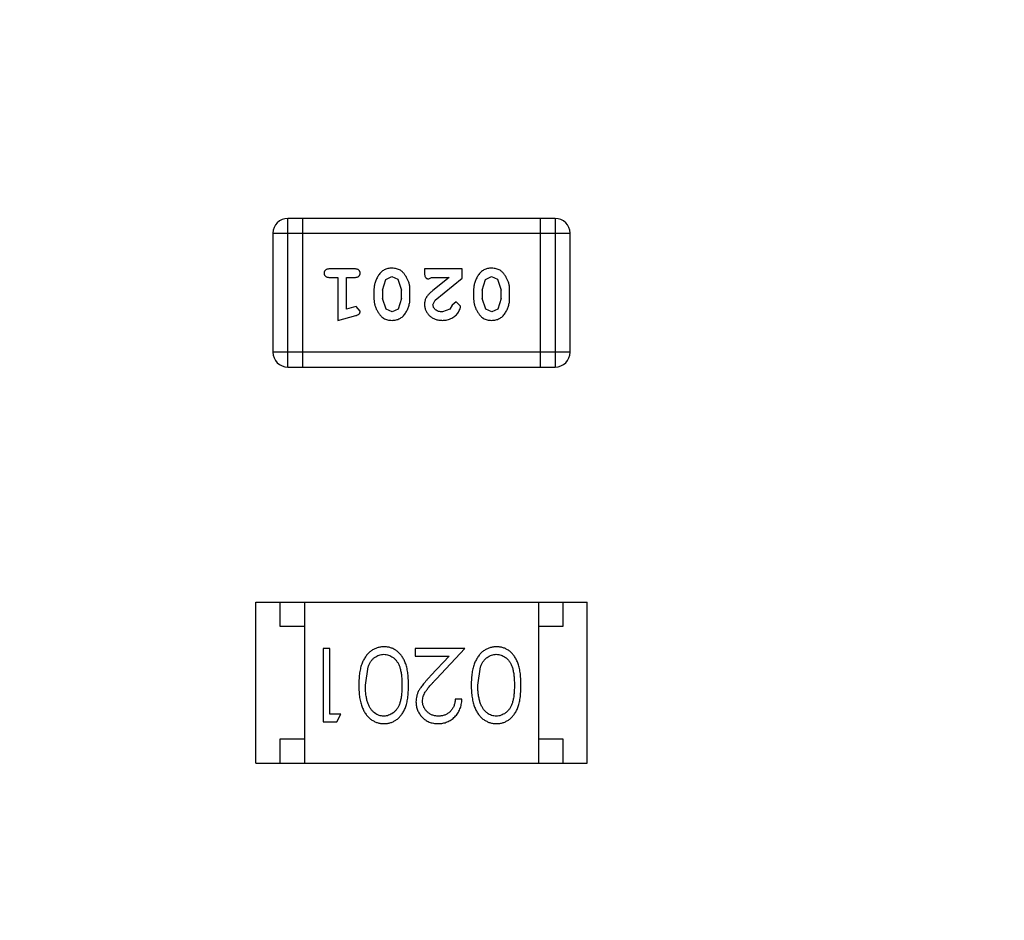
# Model space of a CAD drawing. Header units: inches. Extents: x 26 to 171, y -51 to 59.
# Tile 42 of 50: x 151.71 to 153.73, y 6.02 to 7.87. Entities that reach past the tile are written whole.
import ezdxf

# ---------------------------------------------------------------- set-up
doc = ezdxf.new("R2010")
doc.units = ezdxf.units.IN
doc.header["$LTSCALE"] = 1.21
doc.header["$MEASUREMENT"] = 0
doc.header["$PDMODE"] = 3
doc.header["$PDSIZE"] = 0.3125
doc.layers.get('0').update_dxf_attribs({"linetype": 'CONTINUOUS'})
doc.layers.get('Defpoints').update_dxf_attribs({"linetype": 'CONTINUOUS'})
doc.layers.add('DIM', color=3, linetype='CONTINUOUS')
doc.styles.get("Standard").update_dxf_attribs({"font": 'txt', "width": 0.8})
doc.dimstyles.get("Standard").update_dxf_attribs({"dimtxt": 0.15625, "dimasz": 0.1875, "dimexe": 0.125, "dimexo": 0.0625, "dimgap": 0.09, "dimtad": 0, "dimtih": 1, "dimtoh": 1, "dimzin": 4, "dimdsep": 46, "dimtxsty": 'Standard', "dimblk": '_FILLED', "dimblk1": '_FILLED', "dimblk2": '_FILLED', "dimcen": 0.09, "dimazin": 1, "dimtp": 0.01, "dimtm": 0.01, "dimtfac": 1, "dimtofl": 0, "dimtmove": 0, "dimatfit": 3, "dimldrblk": '_FILLED', "dimfxl": 1, "dimtolj": 1, "dimtzin": 4, "dimarcsym": 0})

# ---------------------------------------------------------------- blocks, each defined once
blk = doc.blocks.new('_FILLED')
at = {"color": 0, "linetype": 'ByBlock'}
blk.add_solid([(0, 0), (-1, 0.1667), (-1, -0.1667)], dxfattribs=at)
blk = doc.blocks.new('*D23')
at = {"layer": 'Defpoints', "color": 0}
for p in [(151.7108, 21.309), (151.7108, -9.191), (163.885, -9.191)]:
    blk.add_point(p, dxfattribs=at)
at = {"layer": 'DIM', "color": 0, "lineweight": -2}
for p, q in [((151.7733, 21.309), (164.01, 21.309)), ((163.885, 19.809), (163.885, 8.349)), ((163.885, -7.691), (163.885, 3.769)), ((151.7733, -9.191), (164.01, -9.191))]:
    blk.add_line(p, q, dxfattribs=at)
at = {"layer": 'DIM', "color": 0, "lineweight": -2, "xscale": 1.5, "yscale": 1.5, "zscale": 1.5}
for p, rotation in [((163.885, 21.309), 90), ((163.885, -9.191), 270)]:
    blk.add_blockref('_FILLED', p, dxfattribs=dict(at, rotation=rotation))
at = {"layer": 'DIM', "color": 0, "insert": (163.885, 6.059), "char_height": 1.5, "attachment_point": 5, "rotation": 90}
blk.add_mtext('\\A1;30.50', dxfattribs=at)

msp = doc.modelspace()

# ---------------------------------------------------------------- linework, layer by layer
at = {"color": 6, "linetype": 'Continuous'}
for p, q in [((152.2609, 7.1565), (152.2609, 7.4613)), ((152.8095, 7.4613), (152.2609, 7.4613)), ((152.2913, 7.4613), (152.2913, 7.1565)), ((152.779, 7.4613), (152.779, 7.1565)), ((152.8095, 7.4613), (152.8095, 7.1565)), ((152.2304, 7.4309), (152.2304, 7.187)), ((152.2304, 7.4309), (152.84, 7.4309)), ((152.84, 7.187), (152.84, 7.4309)), ((152.3983, 7.3577), (152.3464, 7.3577)), ((152.5415, 7.3577), (152.5415, 7.3498)), ((152.6186, 7.3577), (152.5415, 7.3577)), ((152.6186, 7.3388), (152.6186, 7.3577)), ((152.3464, 7.3404), (152.3637, 7.3404)), ((152.3637, 7.3404), (152.3637, 7.2523)), ((152.381, 7.2754), (152.381, 7.3404)), ((152.381, 7.3404), (152.3983, 7.3404)), ((152.4549, 7.3144), (152.4622, 7.3362)), ((152.4622, 7.3362), (152.4745, 7.342)), ((152.4745, 7.342), (152.4866, 7.3367)), ((152.4866, 7.3367), (152.4943, 7.3144)), ((152.5501, 7.3373), (152.5556, 7.3404)), ((152.5556, 7.3404), (152.5918, 7.3404)), ((152.5918, 7.3404), (152.5582, 7.3134)), ((152.5635, 7.2938), (152.6186, 7.3388)), ((152.6595, 7.3144), (152.6667, 7.3362)), ((152.6667, 7.3362), (152.679, 7.342)), ((152.679, 7.342), (152.6911, 7.3367)), ((152.6911, 7.3367), (152.6988, 7.3144)), ((152.4376, 7.3147), (152.4376, 7.2969)), ((152.4549, 7.3144), (152.4549, 7.2972)), ((152.4943, 7.2972), (152.4943, 7.3144)), ((152.5116, 7.2969), (152.5116, 7.3147)), ((152.6422, 7.3147), (152.6422, 7.2969)), ((152.6595, 7.3144), (152.6595, 7.2972)), ((152.6988, 7.2972), (152.6988, 7.3144)), ((152.7161, 7.2969), (152.7161, 7.3147)), ((152.4625, 7.2749), (152.4549, 7.2972)), ((152.4943, 7.2972), (152.487, 7.2754)), ((152.5588, 7.2841), (152.5635, 7.2938)), ((152.667, 7.2749), (152.6595, 7.2972)), ((152.6988, 7.2972), (152.6915, 7.2754)), ((152.396, 7.2796), (152.381, 7.2754)), ((152.4014, 7.2806), (152.396, 7.2796)), ((152.4093, 7.2714), (152.4014, 7.2806)), ((152.4747, 7.2696), (152.4625, 7.2749)), ((152.487, 7.2754), (152.4747, 7.2696)), ((152.5931, 7.275), (152.5783, 7.2696)), ((152.5981, 7.2835), (152.5931, 7.275)), ((152.6066, 7.2901), (152.5981, 7.2835)), ((152.6154, 7.2816), (152.6066, 7.2901)), ((152.6792, 7.2696), (152.667, 7.2749)), ((152.6915, 7.2754), (152.6792, 7.2696)), ((152.3637, 7.2523), (152.4003, 7.2622)), ((152.84, 7.187), (152.2304, 7.187)), ((152.2609, 7.1565), (152.8095, 7.1565)), ((152.1953, 6.3441), (152.1953, 6.6741)), ((152.1953, 6.6741), (152.8753, 6.6741)), ((152.2453, 6.6241), (152.2453, 6.6741)), ((152.2953, 6.6741), (152.2953, 6.3441)), ((152.7753, 6.6741), (152.7753, 6.3441)), ((152.8253, 6.6741), (152.8253, 6.6241)), ((152.8753, 6.3441), (152.8753, 6.6741)), ((152.2953, 6.6241), (152.2453, 6.6241)), ((152.8253, 6.6241), (152.7753, 6.6241)), ((152.3335, 6.5789), (152.3335, 6.4289)), ((152.347, 6.5789), (152.3335, 6.5789)), ((152.347, 6.4442), (152.347, 6.5789)), ((152.522, 6.5789), (152.522, 6.5635)), ((152.6239, 6.5789), (152.522, 6.5789)), ((152.5657, 6.5168), (152.6239, 6.5789)), ((152.522, 6.5635), (152.5918, 6.5635)), ((152.5918, 6.5635), (152.5542, 6.5234)), ((152.42, 6.5039), (152.4257, 6.5416)), ((152.6508, 6.5039), (152.6565, 6.5416)), ((152.6181, 6.475), (152.6046, 6.475)), ((152.3335, 6.4289), (152.3612, 6.4289)), ((152.37, 6.4442), (152.347, 6.4442)), ((152.3612, 6.4289), (152.37, 6.4442)), ((152.2453, 6.3441), (152.2453, 6.3941)), ((152.2453, 6.3941), (152.2953, 6.3941)), ((152.7753, 6.3941), (152.8253, 6.3941)), ((152.8253, 6.3941), (152.8253, 6.3441)), ((152.1953, 6.3441), (152.8753, 6.3441))]:
    msp.add_line(p, q, dxfattribs=at)
for centre, start, end in [((152.2609, 7.4309), 90, 180), ((152.8095, 7.4309), 0, 90), ((152.2609, 7.187), 180, 270), ((152.8095, 7.187), 270, 0)]:
    msp.add_arc(centre, 0.0305, start, end, dxfattribs=at)
for points, knots in [([(152.3464, 7.3577), (152.3455, 7.3577), (152.3438, 7.3576), (152.3415, 7.3572), (152.3395, 7.3565), (152.338, 7.3554), (152.3368, 7.3541), (152.336, 7.3525), (152.3355, 7.3509), (152.3354, 7.3497), (152.3354, 7.3491)], [0, 0, 0, 0, 0.169012, 0.317488, 0.445429, 0.560977, 0.67065, 0.776666, 0.88492, 1, 1, 1, 1]), ([(152.4093, 7.3491), (152.4093, 7.3497), (152.4092, 7.3509), (152.4087, 7.3525), (152.4079, 7.354), (152.4067, 7.3554), (152.4052, 7.3565), (152.4032, 7.3572), (152.4009, 7.3576), (152.3992, 7.3577), (152.3983, 7.3577)], [0, 0, 0, 0, 0.115051, 0.223278, 0.329269, 0.437893, 0.554681, 0.682591, 0.83103, 1, 1, 1, 1]), ([(152.4745, 7.3593), (152.4731, 7.3592), (152.4703, 7.3592), (152.4662, 7.3585), (152.4623, 7.3573), (152.4588, 7.3557), (152.4554, 7.3537), (152.4524, 7.3512), (152.4496, 7.3483), (152.4471, 7.3449), (152.445, 7.3413), (152.443, 7.3376), (152.4413, 7.3339), (152.44, 7.3301), (152.439, 7.3263), (152.4382, 7.3225), (152.4377, 7.3186), (152.4377, 7.316), (152.4376, 7.3147)], [0, 0, 0, 0, 0.067217, 0.131051, 0.19272, 0.252824, 0.312745, 0.373449, 0.436041, 0.501494, 0.567761, 0.632087, 0.695096, 0.757109, 0.817993, 0.878657, 0.939311, 1, 1, 1, 1]), ([(152.5116, 7.3147), (152.5116, 7.3157), (152.5115, 7.3179), (152.5112, 7.321), (152.5107, 7.3242), (152.51, 7.3273), (152.5092, 7.3303), (152.508, 7.3333), (152.5068, 7.3363), (152.5053, 7.3391), (152.5037, 7.3419), (152.5021, 7.3444), (152.5004, 7.3467), (152.4988, 7.3488), (152.4971, 7.3507), (152.4954, 7.3524), (152.4937, 7.3538), (152.4913, 7.3554), (152.4881, 7.357), (152.4839, 7.3583), (152.4794, 7.3591), (152.4762, 7.3592), (152.4745, 7.3593)], [0, 0, 0, 0, 0.049886, 0.09882, 0.148132, 0.19689, 0.246038, 0.295176, 0.345305, 0.395692, 0.445312, 0.491875, 0.535813, 0.577009, 0.616081, 0.652689, 0.687585, 0.720206, 0.785062, 0.85223, 0.923759, 1, 1, 1, 1]), ([(152.679, 7.3593), (152.6776, 7.3592), (152.6748, 7.3592), (152.6707, 7.3585), (152.6669, 7.3573), (152.6633, 7.3557), (152.66, 7.3537), (152.6569, 7.3512), (152.6541, 7.3483), (152.6517, 7.3449), (152.6495, 7.3413), (152.6475, 7.3376), (152.6459, 7.3339), (152.6445, 7.3301), (152.6435, 7.3263), (152.6427, 7.3225), (152.6422, 7.3186), (152.6422, 7.316), (152.6422, 7.3147)], [0, 0, 0, 0, 0.067217, 0.131051, 0.19272, 0.252824, 0.312745, 0.373449, 0.436041, 0.501494, 0.567761, 0.632087, 0.695096, 0.757109, 0.817993, 0.878657, 0.939311, 1, 1, 1, 1]), ([(152.7161, 7.3147), (152.7161, 7.3157), (152.716, 7.3179), (152.7157, 7.321), (152.7152, 7.3242), (152.7145, 7.3273), (152.7137, 7.3303), (152.7125, 7.3333), (152.7113, 7.3363), (152.7098, 7.3391), (152.7082, 7.3419), (152.7066, 7.3444), (152.705, 7.3467), (152.7033, 7.3488), (152.7016, 7.3507), (152.6999, 7.3524), (152.6982, 7.3538), (152.6958, 7.3554), (152.6926, 7.357), (152.6884, 7.3583), (152.6839, 7.3591), (152.6807, 7.3592), (152.679, 7.3593)], [0, 0, 0, 0, 0.049886, 0.09882, 0.148132, 0.19689, 0.246038, 0.295176, 0.345305, 0.395692, 0.445312, 0.491875, 0.535813, 0.577009, 0.616081, 0.652689, 0.687585, 0.720206, 0.785062, 0.85223, 0.923759, 1, 1, 1, 1]), ([(152.3354, 7.3491), (152.3354, 7.3484), (152.3355, 7.3473), (152.336, 7.3456), (152.3368, 7.3441), (152.338, 7.3428), (152.3395, 7.3417), (152.3415, 7.3409), (152.3438, 7.3405), (152.3455, 7.3404), (152.3464, 7.3404)], [0, 0, 0, 0, 0.11517, 0.223509, 0.328254, 0.438012, 0.553651, 0.682263, 0.830856, 1, 1, 1, 1]), ([(152.3983, 7.3404), (152.3992, 7.3404), (152.4009, 7.3405), (152.4032, 7.3409), (152.4052, 7.3417), (152.4067, 7.3427), (152.4079, 7.3441), (152.4087, 7.3456), (152.4092, 7.3473), (152.4093, 7.3484), (152.4093, 7.3491)], [0, 0, 0, 0, 0.169102, 0.317658, 0.446239, 0.563118, 0.671828, 0.776546, 0.884858, 1, 1, 1, 1]), ([(152.5415, 7.3498), (152.5415, 7.3488), (152.5415, 7.3468), (152.542, 7.3441), (152.5426, 7.3418), (152.5437, 7.3401), (152.545, 7.3388), (152.5465, 7.3379), (152.5483, 7.3373), (152.5495, 7.3373), (152.5501, 7.3373)], [0, 0, 0, 0, 0.1844, 0.34094, 0.473574, 0.586824, 0.690029, 0.789175, 0.890445, 1, 1, 1, 1]), ([(152.5582, 7.3134), (152.5574, 7.3126), (152.5557, 7.3111), (152.5533, 7.3089), (152.5512, 7.3068), (152.5493, 7.3048), (152.5477, 7.3029), (152.5463, 7.3012), (152.5452, 7.2995), (152.5441, 7.2975), (152.543, 7.2949), (152.5421, 7.2917), (152.5416, 7.2884), (152.5415, 7.2862), (152.5415, 7.2851)], [0, 0, 0, 0, 0.103002, 0.197728, 0.285279, 0.365235, 0.437224, 0.502446, 0.560545, 0.611446, 0.707576, 0.80349, 0.900532, 1, 1, 1, 1]), ([(152.4376, 7.2969), (152.4377, 7.2958), (152.4377, 7.2937), (152.438, 7.2905), (152.4385, 7.2874), (152.4392, 7.2843), (152.4401, 7.2812), (152.4412, 7.2782), (152.4425, 7.2752), (152.444, 7.2724), (152.4456, 7.2696), (152.4473, 7.2671), (152.4489, 7.2648), (152.4506, 7.2627), (152.4523, 7.2608), (152.454, 7.2592), (152.4557, 7.2577), (152.4581, 7.2562), (152.4613, 7.2546), (152.4654, 7.2533), (152.47, 7.2525), (152.4731, 7.2524), (152.4748, 7.2523)], [0, 0, 0, 0, 0.049855, 0.099516, 0.148482, 0.19758, 0.246804, 0.296268, 0.346517, 0.397047, 0.446826, 0.49336, 0.537801, 0.579207, 0.617974, 0.654833, 0.689171, 0.722088, 0.786392, 0.853518, 0.924186, 1, 1, 1, 1]), ([(152.4748, 7.2523), (152.4762, 7.2523), (152.479, 7.2524), (152.4831, 7.2531), (152.4869, 7.2543), (152.4905, 7.2558), (152.4938, 7.2579), (152.4969, 7.2604), (152.4997, 7.2634), (152.5021, 7.2668), (152.5043, 7.2704), (152.5062, 7.274), (152.5079, 7.2777), (152.5092, 7.2815), (152.5103, 7.2853), (152.511, 7.2891), (152.5115, 7.293), (152.5116, 7.2956), (152.5116, 7.2969)], [0, 0, 0, 0, 0.06692, 0.130834, 0.19258, 0.252759, 0.312631, 0.373411, 0.436359, 0.501894, 0.568244, 0.632472, 0.69556, 0.757163, 0.818592, 0.878885, 0.939235, 1, 1, 1, 1]), ([(152.6422, 7.2969), (152.6422, 7.2958), (152.6422, 7.2937), (152.6425, 7.2905), (152.643, 7.2874), (152.6437, 7.2843), (152.6446, 7.2812), (152.6457, 7.2782), (152.647, 7.2752), (152.6485, 7.2724), (152.6501, 7.2696), (152.6518, 7.2671), (152.6534, 7.2648), (152.6551, 7.2627), (152.6568, 7.2608), (152.6585, 7.2592), (152.6602, 7.2577), (152.6626, 7.2562), (152.6658, 7.2546), (152.67, 7.2533), (152.6745, 7.2525), (152.6777, 7.2524), (152.6793, 7.2523)], [0, 0, 0, 0, 0.049855, 0.099516, 0.148482, 0.19758, 0.246804, 0.296268, 0.346517, 0.397047, 0.446826, 0.49336, 0.537801, 0.579207, 0.617974, 0.654833, 0.689171, 0.722088, 0.786392, 0.853518, 0.924186, 1, 1, 1, 1]), ([(152.6793, 7.2523), (152.6807, 7.2523), (152.6835, 7.2524), (152.6876, 7.2531), (152.6915, 7.2543), (152.695, 7.2558), (152.6983, 7.2579), (152.7014, 7.2604), (152.7042, 7.2634), (152.7066, 7.2668), (152.7088, 7.2704), (152.7108, 7.274), (152.7124, 7.2777), (152.7137, 7.2815), (152.7148, 7.2853), (152.7155, 7.2891), (152.716, 7.293), (152.7161, 7.2956), (152.7161, 7.2969)], [0, 0, 0, 0, 0.06692, 0.130834, 0.19258, 0.252759, 0.312631, 0.373411, 0.436359, 0.501894, 0.568244, 0.632472, 0.69556, 0.757163, 0.818592, 0.878885, 0.939235, 1, 1, 1, 1]), ([(152.5415, 7.2851), (152.5415, 7.284), (152.5416, 7.2818), (152.542, 7.2785), (152.5429, 7.2754), (152.544, 7.2724), (152.5455, 7.2696), (152.5472, 7.2669), (152.5493, 7.2643), (152.5517, 7.2618), (152.5544, 7.2596), (152.5572, 7.2576), (152.5603, 7.256), (152.5635, 7.2546), (152.5669, 7.2536), (152.5705, 7.2528), (152.5743, 7.2524), (152.5768, 7.2523), (152.5781, 7.2523)], [0, 0, 0, 0, 0.060981, 0.120256, 0.178148, 0.236115, 0.293993, 0.352864, 0.413358, 0.476056, 0.539296, 0.602396, 0.665116, 0.728325, 0.792919, 0.859317, 0.928302, 1, 1, 1, 1]), ([(152.5783, 7.2696), (152.5769, 7.2697), (152.5742, 7.2697), (152.5704, 7.2706), (152.567, 7.272), (152.5641, 7.2739), (152.5618, 7.2762), (152.56, 7.2786), (152.559, 7.2813), (152.5588, 7.2832), (152.5588, 7.2841)], [0, 0, 0, 0, 0.156344, 0.299348, 0.4327, 0.561, 0.682299, 0.791883, 0.89611, 1, 1, 1, 1]), ([(152.5781, 7.2523), (152.5798, 7.2524), (152.5832, 7.2525), (152.5881, 7.2533), (152.5929, 7.2548), (152.5974, 7.2568), (152.6015, 7.2592), (152.6052, 7.2621), (152.6083, 7.2653), (152.6108, 7.2689), (152.6128, 7.2724), (152.6143, 7.2758), (152.6152, 7.2788), (152.6153, 7.2807), (152.6154, 7.2816)], [0, 0, 0, 0, 0.098286, 0.193983, 0.289056, 0.384352, 0.477435, 0.566197, 0.652355, 0.737986, 0.818188, 0.887401, 0.94802, 1, 1, 1, 1]), ([(152.4003, 7.2622), (152.4011, 7.2624), (152.4027, 7.2629), (152.4048, 7.2638), (152.4064, 7.2647), (152.4076, 7.2657), (152.4084, 7.2669), (152.4089, 7.2682), (152.4093, 7.2697), (152.4093, 7.2708), (152.4093, 7.2714)], [0, 0, 0, 0, 0.187321, 0.344927, 0.475328, 0.579604, 0.674244, 0.773631, 0.882025, 1, 1, 1, 1]), ([(152.4583, 6.5827), (152.4571, 6.5827), (152.4548, 6.5826), (152.4513, 6.5822), (152.4478, 6.5815), (152.4445, 6.5806), (152.4412, 6.5794), (152.438, 6.578), (152.4349, 6.5762), (152.4319, 6.5742), (152.429, 6.572), (152.4263, 6.5694), (152.4237, 6.5667), (152.4213, 6.5636), (152.419, 6.5603), (152.417, 6.5567), (152.415, 6.5529), (152.4133, 6.5489), (152.4116, 6.5445), (152.4103, 6.5397), (152.4091, 6.5347), (152.4082, 6.5292), (152.4075, 6.5234), (152.4069, 6.5172), (152.4067, 6.5107), (152.4066, 6.5062), (152.4066, 6.5039)], [0, 0, 0, 0, 0.033824, 0.067298, 0.10028, 0.133019, 0.165736, 0.198792, 0.232372, 0.266409, 0.301016, 0.336196, 0.371972, 0.408574, 0.446394, 0.485225, 0.525372, 0.567224, 0.611081, 0.65775, 0.70702, 0.759235, 0.814484, 0.873227, 0.934937, 1, 1, 1, 1]), ([(152.4257, 6.5416), (152.4261, 6.5426), (152.4269, 6.5447), (152.4282, 6.5476), (152.4296, 6.5503), (152.4313, 6.5528), (152.433, 6.5551), (152.4349, 6.5573), (152.4369, 6.5592), (152.4397, 6.5614), (152.4434, 6.5638), (152.4481, 6.5658), (152.4529, 6.5671), (152.4562, 6.5672), (152.4579, 6.5673)], [0, 0, 0, 0, 0.075949, 0.148549, 0.218996, 0.286119, 0.351826, 0.416074, 0.478265, 0.540325, 0.660405, 0.774606, 0.887187, 1, 1, 1, 1]), ([(152.4579, 6.5673), (152.4595, 6.5672), (152.4628, 6.5671), (152.4677, 6.5658), (152.4725, 6.5637), (152.4762, 6.5613), (152.4791, 6.559), (152.4811, 6.5571), (152.483, 6.5549), (152.4848, 6.5526), (152.4864, 6.5501), (152.4879, 6.5474), (152.4893, 6.5445), (152.4905, 6.5414), (152.4916, 6.538), (152.4925, 6.5342), (152.4933, 6.5301), (152.4939, 6.5256), (152.4944, 6.5207), (152.4948, 6.5154), (152.495, 6.5097), (152.495, 6.5059), (152.495, 6.5039)], [0, 0, 0, 0, 0.060034, 0.120278, 0.182348, 0.247919, 0.281641, 0.315701, 0.350322, 0.385703, 0.421819, 0.459196, 0.497866, 0.538301, 0.58121, 0.628183, 0.679403, 0.734699, 0.794074, 0.858416, 0.927049, 1, 1, 1, 1]), ([(152.5085, 6.5039), (152.5085, 6.5063), (152.5085, 6.5109), (152.5081, 6.5177), (152.5077, 6.5241), (152.5069, 6.53), (152.506, 6.5355), (152.505, 6.5407), (152.5036, 6.5454), (152.5021, 6.5497), (152.5004, 6.5537), (152.4986, 6.5575), (152.4966, 6.5609), (152.4944, 6.5641), (152.4921, 6.5671), (152.4896, 6.5698), (152.487, 6.5723), (152.4842, 6.5745), (152.4812, 6.5764), (152.4782, 6.5781), (152.4751, 6.5795), (152.4719, 6.5807), (152.4687, 6.5816), (152.4653, 6.5822), (152.4619, 6.5826), (152.4595, 6.5827), (152.4583, 6.5827)], [0, 0, 0, 0, 0.068113, 0.132564, 0.193427, 0.250218, 0.303569, 0.353576, 0.400235, 0.443586, 0.484619, 0.524292, 0.56238, 0.599049, 0.63494, 0.669782, 0.704009, 0.737842, 0.771098, 0.803896, 0.836415, 0.868639, 0.900715, 0.933378, 0.966213, 1, 1, 1, 1]), ([(152.6891, 6.5827), (152.6879, 6.5827), (152.6855, 6.5826), (152.682, 6.5822), (152.6786, 6.5815), (152.6752, 6.5806), (152.672, 6.5794), (152.6688, 6.578), (152.6657, 6.5762), (152.6627, 6.5742), (152.6598, 6.572), (152.6571, 6.5694), (152.6545, 6.5667), (152.6521, 6.5636), (152.6498, 6.5603), (152.6477, 6.5567), (152.6458, 6.5529), (152.644, 6.5489), (152.6424, 6.5445), (152.6411, 6.5397), (152.6399, 6.5347), (152.639, 6.5292), (152.6383, 6.5234), (152.6377, 6.5172), (152.6374, 6.5107), (152.6374, 6.5062), (152.6373, 6.5039)], [0, 0, 0, 0, 0.033824, 0.067298, 0.10028, 0.133019, 0.165736, 0.198792, 0.232372, 0.266409, 0.301016, 0.336196, 0.371972, 0.408574, 0.446394, 0.485225, 0.525372, 0.567224, 0.611081, 0.65775, 0.70702, 0.759235, 0.814484, 0.873227, 0.934937, 1, 1, 1, 1]), ([(152.6565, 6.5416), (152.6569, 6.5426), (152.6576, 6.5447), (152.659, 6.5476), (152.6604, 6.5503), (152.662, 6.5528), (152.6638, 6.5551), (152.6656, 6.5573), (152.6676, 6.5592), (152.6704, 6.5614), (152.6741, 6.5638), (152.6788, 6.5658), (152.6837, 6.5671), (152.687, 6.5672), (152.6887, 6.5673)], [0, 0, 0, 0, 0.075949, 0.148549, 0.218996, 0.286119, 0.351826, 0.416074, 0.478265, 0.540325, 0.660405, 0.774606, 0.887187, 1, 1, 1, 1]), ([(152.6887, 6.5673), (152.6903, 6.5672), (152.6936, 6.5671), (152.6985, 6.5658), (152.7032, 6.5637), (152.707, 6.5613), (152.7098, 6.559), (152.7119, 6.5571), (152.7138, 6.5549), (152.7156, 6.5526), (152.7172, 6.5501), (152.7187, 6.5474), (152.72, 6.5445), (152.7213, 6.5414), (152.7224, 6.538), (152.7233, 6.5342), (152.724, 6.5301), (152.7247, 6.5256), (152.7252, 6.5207), (152.7255, 6.5154), (152.7258, 6.5097), (152.7258, 6.5059), (152.7258, 6.5039)], [0, 0, 0, 0, 0.060034, 0.120278, 0.182348, 0.247919, 0.281641, 0.315701, 0.350322, 0.385703, 0.421819, 0.459196, 0.497866, 0.538301, 0.58121, 0.628183, 0.679403, 0.734699, 0.794074, 0.858416, 0.927049, 1, 1, 1, 1]), ([(152.7393, 6.5039), (152.7392, 6.5063), (152.7392, 6.5109), (152.7389, 6.5177), (152.7384, 6.5241), (152.7377, 6.53), (152.7368, 6.5355), (152.7357, 6.5407), (152.7344, 6.5454), (152.7329, 6.5497), (152.7312, 6.5537), (152.7293, 6.5575), (152.7273, 6.5609), (152.7252, 6.5641), (152.7229, 6.5671), (152.7204, 6.5698), (152.7177, 6.5723), (152.7149, 6.5745), (152.712, 6.5764), (152.709, 6.5781), (152.7059, 6.5795), (152.7027, 6.5807), (152.6994, 6.5816), (152.6961, 6.5822), (152.6926, 6.5826), (152.6903, 6.5827), (152.6891, 6.5827)], [0, 0, 0, 0, 0.068113, 0.132564, 0.193427, 0.250218, 0.303569, 0.353576, 0.400235, 0.443586, 0.484619, 0.524292, 0.56238, 0.599049, 0.63494, 0.669782, 0.704009, 0.737842, 0.771098, 0.803896, 0.836415, 0.868639, 0.900715, 0.933378, 0.966213, 1, 1, 1, 1]), ([(152.5542, 6.5234), (152.5528, 6.5219), (152.55, 6.5189), (152.5461, 6.5146), (152.5425, 6.5104), (152.5393, 6.5065), (152.5365, 6.5029), (152.534, 6.4995), (152.5319, 6.4964), (152.5296, 6.4926), (152.5272, 6.4878), (152.5253, 6.4819), (152.5241, 6.4758), (152.5239, 6.4717), (152.5239, 6.4696)], [0, 0, 0, 0, 0.09953, 0.192079, 0.277712, 0.357454, 0.429648, 0.495771, 0.555538, 0.608657, 0.707578, 0.804328, 0.901298, 1, 1, 1, 1]), ([(152.5373, 6.4708), (152.5374, 6.4724), (152.5375, 6.4757), (152.5386, 6.4805), (152.5403, 6.4851), (152.5422, 6.4889), (152.5443, 6.492), (152.5462, 6.4947), (152.5485, 6.4976), (152.5512, 6.5009), (152.5543, 6.5045), (152.5577, 6.5083), (152.5616, 6.5125), (152.5643, 6.5153), (152.5657, 6.5168)], [0, 0, 0, 0, 0.088014, 0.174976, 0.2638, 0.355443, 0.406413, 0.465519, 0.533076, 0.609353, 0.693899, 0.787171, 0.889197, 1, 1, 1, 1]), ([(152.4066, 6.5039), (152.4066, 6.5016), (152.4067, 6.4971), (152.4069, 6.4906), (152.4075, 6.4844), (152.4082, 6.4785), (152.4092, 6.473), (152.4103, 6.4679), (152.4118, 6.4632), (152.4133, 6.4587), (152.4152, 6.4547), (152.4171, 6.4508), (152.4192, 6.4473), (152.4214, 6.4439), (152.4239, 6.4409), (152.4264, 6.4381), (152.4291, 6.4356), (152.432, 6.4334), (152.435, 6.4314), (152.4381, 6.4297), (152.4412, 6.4282), (152.4445, 6.4271), (152.4478, 6.4261), (152.4513, 6.4255), (152.4548, 6.4251), (152.4571, 6.425), (152.4583, 6.425)], [0, 0, 0, 0, 0.065278, 0.127205, 0.186168, 0.241675, 0.294115, 0.343609, 0.390387, 0.434463, 0.476646, 0.517002, 0.555936, 0.593716, 0.630057, 0.665601, 0.700745, 0.734917, 0.768681, 0.802087, 0.834849, 0.867433, 0.900138, 0.932806, 0.966212, 1, 1, 1, 1]), ([(152.4579, 6.4404), (152.4563, 6.4405), (152.453, 6.4407), (152.4481, 6.4419), (152.4435, 6.444), (152.4397, 6.4464), (152.4368, 6.4487), (152.4348, 6.4507), (152.4328, 6.4529), (152.431, 6.4554), (152.4293, 6.4581), (152.4278, 6.461), (152.4263, 6.4642), (152.425, 6.4676), (152.4239, 6.4713), (152.4228, 6.4752), (152.422, 6.4794), (152.4212, 6.4838), (152.4207, 6.4885), (152.4203, 6.4934), (152.4201, 6.4985), (152.4201, 6.5021), (152.42, 6.5039)], [0, 0, 0, 0, 0.059689, 0.119507, 0.181075, 0.246162, 0.279894, 0.314468, 0.350403, 0.387474, 0.426147, 0.466624, 0.508745, 0.553328, 0.600058, 0.649177, 0.700552, 0.754894, 0.811825, 0.871514, 0.934319, 1, 1, 1, 1]), ([(152.495, 6.5039), (152.495, 6.5018), (152.495, 6.4979), (152.4948, 6.4923), (152.4944, 6.487), (152.4939, 6.4821), (152.4933, 6.4776), (152.4925, 6.4734), (152.4916, 6.4697), (152.4905, 6.4663), (152.4892, 6.4631), (152.4879, 6.4602), (152.4864, 6.4575), (152.4847, 6.455), (152.483, 6.4527), (152.4811, 6.4506), (152.4791, 6.4486), (152.4762, 6.4464), (152.4725, 6.444), (152.4678, 6.4419), (152.4629, 6.4407), (152.4596, 6.4405), (152.4579, 6.4404)], [0, 0, 0, 0, 0.073302, 0.142286, 0.206253, 0.266017, 0.321612, 0.372532, 0.419497, 0.462398, 0.502825, 0.541489, 0.579034, 0.615143, 0.650298, 0.684912, 0.718701, 0.752189, 0.817245, 0.879117, 0.939613, 1, 1, 1, 1]), ([(152.4583, 6.425), (152.4595, 6.425), (152.4619, 6.4251), (152.4653, 6.4255), (152.4687, 6.4261), (152.472, 6.4271), (152.4752, 6.4282), (152.4783, 6.4297), (152.4813, 6.4314), (152.4843, 6.4334), (152.4871, 6.4356), (152.4898, 6.438), (152.4922, 6.4408), (152.4946, 6.4437), (152.4967, 6.4469), (152.4987, 6.4504), (152.5006, 6.4541), (152.5022, 6.458), (152.5037, 6.4623), (152.505, 6.467), (152.5061, 6.4721), (152.507, 6.4777), (152.5076, 6.4837), (152.5081, 6.49), (152.5085, 6.4968), (152.5085, 6.5015), (152.5085, 6.5039)], [0, 0, 0, 0, 0.033742, 0.066533, 0.099153, 0.13154, 0.164087, 0.196563, 0.229707, 0.263315, 0.297504, 0.331686, 0.366482, 0.4021, 0.438958, 0.476748, 0.515985, 0.556589, 0.599519, 0.645765, 0.695487, 0.748721, 0.805687, 0.866754, 0.931405, 1, 1, 1, 1]), ([(152.6373, 6.5039), (152.6374, 6.5016), (152.6374, 6.4971), (152.6377, 6.4906), (152.6382, 6.4844), (152.639, 6.4785), (152.64, 6.473), (152.6411, 6.4679), (152.6425, 6.4632), (152.6441, 6.4587), (152.6459, 6.4547), (152.6478, 6.4508), (152.65, 6.4473), (152.6522, 6.4439), (152.6546, 6.4409), (152.6572, 6.4381), (152.6599, 6.4356), (152.6628, 6.4334), (152.6658, 6.4314), (152.6689, 6.4297), (152.672, 6.4282), (152.6753, 6.4271), (152.6786, 6.4261), (152.682, 6.4255), (152.6855, 6.4251), (152.6879, 6.425), (152.6891, 6.425)], [0, 0, 0, 0, 0.065278, 0.127205, 0.186168, 0.241675, 0.294115, 0.343609, 0.390387, 0.434463, 0.476646, 0.517002, 0.555936, 0.593716, 0.630057, 0.665601, 0.700745, 0.734917, 0.768681, 0.802087, 0.834849, 0.867433, 0.900138, 0.932806, 0.966212, 1, 1, 1, 1]), ([(152.6887, 6.4404), (152.687, 6.4405), (152.6837, 6.4407), (152.6789, 6.4419), (152.6742, 6.444), (152.6705, 6.4464), (152.6676, 6.4487), (152.6656, 6.4507), (152.6636, 6.4529), (152.6618, 6.4554), (152.6601, 6.4581), (152.6586, 6.461), (152.6571, 6.4642), (152.6558, 6.4676), (152.6546, 6.4713), (152.6536, 6.4752), (152.6528, 6.4794), (152.652, 6.4838), (152.6515, 6.4885), (152.651, 6.4934), (152.6509, 6.4985), (152.6508, 6.5021), (152.6508, 6.5039)], [0, 0, 0, 0, 0.059689, 0.119507, 0.181075, 0.246162, 0.279894, 0.314468, 0.350403, 0.387474, 0.426147, 0.466624, 0.508745, 0.553328, 0.600058, 0.649177, 0.700552, 0.754894, 0.811825, 0.871514, 0.934319, 1, 1, 1, 1]), ([(152.7258, 6.5039), (152.7258, 6.5018), (152.7258, 6.4979), (152.7255, 6.4923), (152.7252, 6.487), (152.7247, 6.4821), (152.7241, 6.4776), (152.7232, 6.4734), (152.7223, 6.4697), (152.7212, 6.4663), (152.72, 6.4631), (152.7186, 6.4602), (152.7171, 6.4575), (152.7155, 6.455), (152.7138, 6.4527), (152.7119, 6.4506), (152.7099, 6.4486), (152.707, 6.4464), (152.7032, 6.444), (152.6985, 6.4419), (152.6936, 6.4407), (152.6903, 6.4405), (152.6887, 6.4404)], [0, 0, 0, 0, 0.073302, 0.142286, 0.206253, 0.266017, 0.321612, 0.372532, 0.419497, 0.462398, 0.502825, 0.541489, 0.579034, 0.615143, 0.650298, 0.684912, 0.718701, 0.752189, 0.817245, 0.879117, 0.939613, 1, 1, 1, 1]), ([(152.6891, 6.425), (152.6903, 6.425), (152.6926, 6.4251), (152.6961, 6.4255), (152.6995, 6.4261), (152.7027, 6.4271), (152.706, 6.4282), (152.7091, 6.4297), (152.7121, 6.4314), (152.7151, 6.4334), (152.7179, 6.4356), (152.7205, 6.438), (152.723, 6.4408), (152.7253, 6.4437), (152.7275, 6.4469), (152.7295, 6.4504), (152.7313, 6.4541), (152.733, 6.458), (152.7345, 6.4623), (152.7358, 6.467), (152.7369, 6.4721), (152.7377, 6.4777), (152.7384, 6.4837), (152.7389, 6.49), (152.7392, 6.4968), (152.7392, 6.5015), (152.7393, 6.5039)], [0, 0, 0, 0, 0.033742, 0.066533, 0.099153, 0.13154, 0.164087, 0.196563, 0.229707, 0.263315, 0.297504, 0.331686, 0.366482, 0.4021, 0.438958, 0.476748, 0.515985, 0.556589, 0.599519, 0.645765, 0.695487, 0.748721, 0.805687, 0.866754, 0.931405, 1, 1, 1, 1]), ([(152.5239, 6.4696), (152.5239, 6.4681), (152.524, 6.4652), (152.5246, 6.4609), (152.5256, 6.4567), (152.5269, 6.4527), (152.5287, 6.4489), (152.5309, 6.4452), (152.5334, 6.4416), (152.5364, 6.4382), (152.5396, 6.4351), (152.5431, 6.4324), (152.5469, 6.4301), (152.5509, 6.4282), (152.5551, 6.4268), (152.5596, 6.4258), (152.5643, 6.4251), (152.5675, 6.425), (152.5692, 6.425)], [0, 0, 0, 0, 0.06271, 0.123347, 0.183401, 0.242828, 0.302097, 0.36242, 0.423725, 0.487032, 0.550491, 0.612709, 0.674265, 0.73617, 0.799211, 0.863483, 0.930525, 1, 1, 1, 1]), ([(152.5699, 6.4404), (152.5688, 6.4404), (152.5666, 6.4405), (152.5633, 6.4409), (152.5602, 6.4416), (152.5573, 6.4426), (152.5544, 6.4439), (152.5517, 6.4454), (152.5492, 6.4473), (152.5467, 6.4493), (152.5445, 6.4516), (152.5426, 6.454), (152.541, 6.4566), (152.5396, 6.4592), (152.5386, 6.462), (152.5379, 6.4648), (152.5374, 6.4678), (152.5374, 6.4698), (152.5373, 6.4708)], [0, 0, 0, 0, 0.068027, 0.133505, 0.19695, 0.26027, 0.322741, 0.384982, 0.448465, 0.513424, 0.578224, 0.640011, 0.700094, 0.760067, 0.819012, 0.877878, 0.938035, 1, 1, 1, 1]), ([(152.5692, 6.425), (152.5709, 6.425), (152.5742, 6.4251), (152.579, 6.4258), (152.5836, 6.4269), (152.588, 6.4284), (152.5923, 6.4305), (152.5963, 6.4329), (152.6001, 6.4357), (152.6036, 6.439), (152.6069, 6.4426), (152.6098, 6.4465), (152.6122, 6.4507), (152.6143, 6.4551), (152.6159, 6.4597), (152.617, 6.4646), (152.6178, 6.4697), (152.618, 6.4732), (152.6181, 6.475)], [0, 0, 0, 0, 0.06445, 0.126725, 0.187421, 0.247417, 0.306749, 0.366595, 0.427749, 0.490235, 0.553031, 0.614805, 0.676505, 0.738096, 0.801021, 0.864897, 0.931209, 1, 1, 1, 1]), ([(152.6046, 6.475), (152.6045, 6.4737), (152.6043, 6.4711), (152.6035, 6.4673), (152.6026, 6.4637), (152.6014, 6.4604), (152.5998, 6.4573), (152.5981, 6.4545), (152.5961, 6.4518), (152.5938, 6.4495), (152.5914, 6.4473), (152.5888, 6.4455), (152.586, 6.4439), (152.583, 6.4426), (152.58, 6.4416), (152.5767, 6.4409), (152.5734, 6.4405), (152.5711, 6.4404), (152.5699, 6.4404)], [0, 0, 0, 0, 0.073648, 0.143686, 0.210962, 0.275557, 0.338064, 0.399311, 0.4594, 0.51934, 0.579024, 0.637809, 0.695959, 0.754122, 0.813113, 0.873453, 0.935561, 1, 1, 1, 1])]:
    msp.add_open_spline(points, degree=3, knots=knots, dxfattribs=at)

# ---------------------------------------------------------------- dimensions: what is measured, and where the dimension line sits
at = {"layer": 'DIM'}
dim = msp.add_linear_dim(base=(163.885, -9.191), p1=(151.7108, 21.309), p2=(151.7108, -9.191), angle=90, dimstyle='Standard', override={"dimtxt": 1.5, "dimasz": 1.5, "dimtih": 0, "dimtoh": 0, "dimzin": 0, "dimcen": 0.198, "dimadec": 0, "dimazin": 0, "dimtp": 0, "dimtm": 0, "dimtdec": 4, "dimtzin": 0}, dxfattribs=at)
dim.commit()
dim.dimension.update_dxf_attribs({"geometry": '*D23', "text_midpoint": (163.885, 6.059)})

doc.saveas('drawing.dxf')
